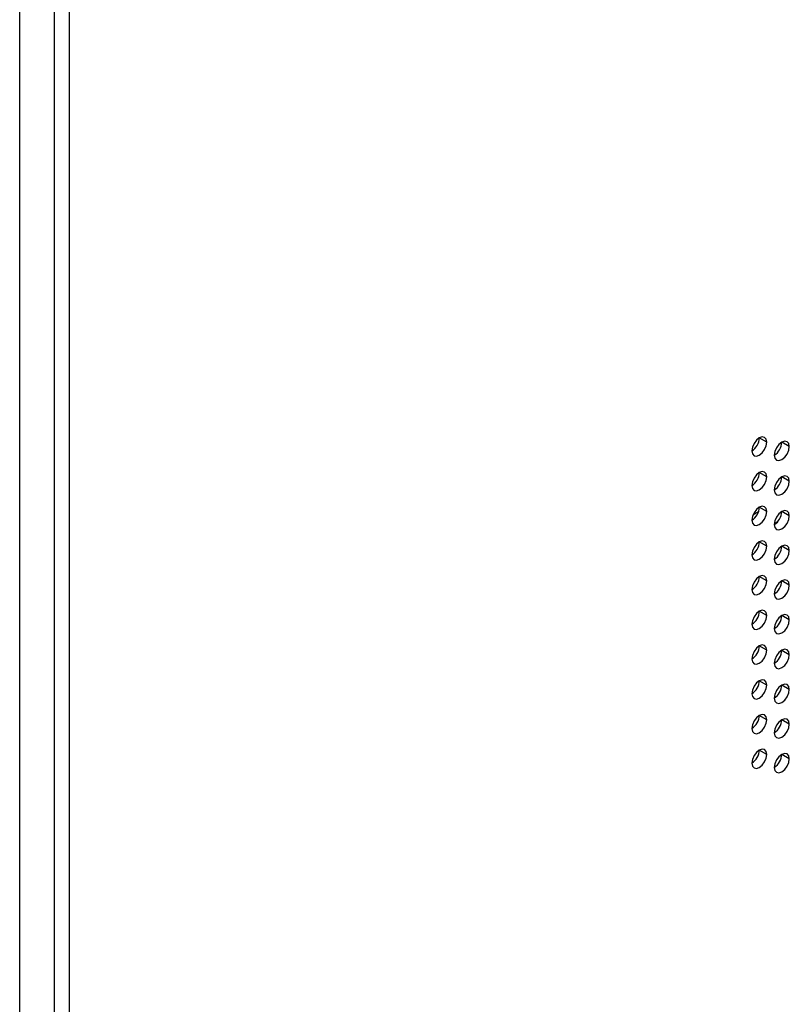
# Model space of a CAD drawing. Header units: millimetres. Extents: x 0 to 1118, y 0 to 864.
# Tile 150 of 256: x 938.83 to 946.09, y 610.26 to 619.53. Entities that reach past the tile are written whole.
import ezdxf

# ---------------------------------------------------------------- set-up
doc = ezdxf.new("R2010")
doc.units = ezdxf.units.MM

msp = doc.modelspace()

# ---------------------------------------------------------------- linework, layer by layer
at = {"color": 7, "linetype": 'Continuous', "lineweight": 25}
for p, q in [((938.8317, 607.773), (938.8317, 662.7262)), ((939.1569, 662.5629), (939.1569, 601.551)), ((939.2983, 662.5629), (939.2983, 601.551)), ((945.8744, 615.5541), (945.8037, 615.5949)), ((946.0866, 615.5132), (946.0159, 615.554)), ((945.8744, 615.2275), (945.8037, 615.2683)), ((946.0866, 615.1866), (946.0159, 615.2274)), ((945.8744, 614.9008), (945.8037, 614.9417)), ((946.0866, 614.86), (946.0159, 614.9008)), ((945.9749, 614.8031), (945.9455, 614.7861)), ((945.8744, 614.5742), (945.8037, 614.615)), ((946.0866, 614.5334), (946.0159, 614.5742)), ((945.8744, 614.2476), (945.8037, 614.2884)), ((946.0866, 614.2068), (946.0159, 614.2476)), ((945.8744, 613.921), (945.8037, 613.9618)), ((946.0866, 613.8801), (946.0159, 613.921)), ((945.8744, 613.5944), (945.8037, 613.6352)), ((946.0866, 613.5535), (946.0159, 613.5943)), ((945.8744, 613.2678), (945.8037, 613.3086)), ((946.0866, 613.2269), (946.0159, 613.2677)), ((945.8744, 612.9411), (945.8037, 612.982)), ((946.0866, 612.9003), (946.0159, 612.9411)), ((945.8744, 612.6145), (945.8037, 612.6553)), ((946.0866, 612.5737), (946.0159, 612.6145))]:
    msp.add_line(p, q, dxfattribs=at)
at = {"color": 8, "linetype": 'Continuous', "lineweight": 25}
msp.add_line((945.7951, 614.8976), (945.7434, 614.8678), dxfattribs=at)
at = {"color": 7, "linetype": 'Continuous', "lineweight": 25, "flags": 128}
for points in [[(945.8744, 615.5541), (945.8691, 615.5822), (945.8537, 615.5999), (945.8308, 615.6043), (945.8037, 615.5949), (945.7767, 615.5731), (945.7537, 615.5421), (945.7384, 615.5068), (945.733, 615.4724)], [(945.733, 615.4724), (945.7384, 615.4443), (945.7537, 615.4266), (945.7767, 615.4222), (945.8037, 615.4316), (945.8308, 615.4534), (945.8537, 615.4844), (945.8691, 615.5197), (945.8744, 615.5541)], [(946.0866, 615.5132), (946.0812, 615.5414), (946.0659, 615.559), (946.0429, 615.5635), (946.0159, 615.5541), (945.9888, 615.5322), (945.9659, 615.5013), (945.9505, 615.4659), (945.9451, 615.4316)], [(945.9451, 615.4316), (945.9505, 615.4034), (945.9659, 615.3858), (945.9888, 615.3813), (946.0159, 615.3907), (946.0429, 615.4126), (946.0659, 615.4435), (946.0812, 615.4789), (946.0866, 615.5132)], [(945.8744, 615.2275), (945.8691, 615.2556), (945.8537, 615.2732), (945.8308, 615.2777), (945.8037, 615.2683), (945.7767, 615.2465), (945.7537, 615.2155), (945.7384, 615.1802), (945.733, 615.1458)], [(945.733, 615.1458), (945.7384, 615.1177), (945.7537, 615.1), (945.7767, 615.0956), (945.8037, 615.105), (945.8308, 615.1268), (945.8537, 615.1578), (945.8691, 615.1931), (945.8744, 615.2275)], [(946.0866, 615.1866), (946.0812, 615.2147), (946.0659, 615.2324), (946.0429, 615.2368), (946.0159, 615.2274), (945.9888, 615.2056), (945.9659, 615.1747), (945.9505, 615.1393), (945.9451, 615.105)], [(945.9451, 615.105), (945.9505, 615.0768), (945.9659, 615.0592), (945.9888, 615.0547), (946.0159, 615.0641), (946.0429, 615.086), (946.0659, 615.1169), (946.0812, 615.1523), (946.0866, 615.1866)], [(945.8744, 614.9008), (945.8691, 614.929), (945.8537, 614.9466), (945.8308, 614.9511), (945.8037, 614.9417), (945.7767, 614.9198), (945.7537, 614.8889), (945.7384, 614.8536), (945.733, 614.8192)], [(945.733, 614.8192), (945.7384, 614.7911), (945.7537, 614.7734), (945.7767, 614.769), (945.8037, 614.7784), (945.8308, 614.8002), (945.8537, 614.8311), (945.8691, 614.8665), (945.8744, 614.9008)], [(946.0866, 614.86), (946.0812, 614.8881), (946.0659, 614.9058), (946.0429, 614.9102), (946.0159, 614.9008), (945.9888, 614.879), (945.9659, 614.848), (945.9505, 614.8127), (945.9451, 614.7783)], [(945.9451, 614.7783), (945.9505, 614.7502), (945.9659, 614.7326), (945.9888, 614.7281), (946.0159, 614.7375), (946.0429, 614.7594), (946.0659, 614.7903), (946.0812, 614.8256), (946.0866, 614.86)], [(945.8744, 614.5742), (945.8691, 614.6024), (945.8537, 614.62), (945.8308, 614.6245), (945.8037, 614.6151), (945.7767, 614.5932), (945.7537, 614.5623), (945.7384, 614.5269), (945.733, 614.4926)], [(945.733, 614.4926), (945.7384, 614.4644), (945.7537, 614.4468), (945.7767, 614.4423), (945.8037, 614.4517), (945.8308, 614.4736), (945.8537, 614.5045), (945.8691, 614.5399), (945.8744, 614.5742)], [(946.0866, 614.5334), (946.0812, 614.5615), (946.0659, 614.5792), (946.0429, 614.5836), (946.0159, 614.5742), (945.9888, 614.5524), (945.9659, 614.5214), (945.9505, 614.4861), (945.9451, 614.4517)], [(945.9451, 614.4517), (945.9505, 614.4236), (945.9659, 614.406), (945.9888, 614.4015), (946.0159, 614.4109), (946.0429, 614.4327), (946.0659, 614.4637), (946.0812, 614.499), (946.0866, 614.5334)], [(945.8744, 614.2476), (945.8691, 614.2757), (945.8537, 614.2934), (945.8308, 614.2978), (945.8037, 614.2884), (945.7767, 614.2666), (945.7537, 614.2357), (945.7384, 614.2003), (945.733, 614.166)], [(945.733, 614.166), (945.7384, 614.1378), (945.7537, 614.1202), (945.7767, 614.1157), (945.8037, 614.1251), (945.8308, 614.147), (945.8537, 614.1779), (945.8691, 614.2132), (945.8744, 614.2476)], [(946.0866, 614.2068), (946.0812, 614.2349), (946.0659, 614.2525), (946.0429, 614.257), (946.0159, 614.2476), (945.9888, 614.2258), (945.9659, 614.1948), (945.9505, 614.1595), (945.9451, 614.1251)], [(945.9451, 614.1251), (945.9505, 614.097), (945.9659, 614.0793), (945.9888, 614.0749), (946.0159, 614.0843), (946.0429, 614.1061), (946.0659, 614.1371), (946.0812, 614.1724), (946.0866, 614.2068)], [(945.8744, 613.921), (945.8691, 613.9491), (945.8537, 613.9668), (945.8308, 613.9712), (945.8037, 613.9618), (945.7767, 613.94), (945.7537, 613.909), (945.7384, 613.8737), (945.733, 613.8393)], [(945.733, 613.8393), (945.7384, 613.8112), (945.7537, 613.7936), (945.7767, 613.7891), (945.8037, 613.7985), (945.8308, 613.8204), (945.8537, 613.8513), (945.8691, 613.8866), (945.8744, 613.921)], [(946.0866, 613.8801), (946.0812, 613.9083), (946.0659, 613.9259), (946.0429, 613.9304), (946.0159, 613.921), (945.9888, 613.8991), (945.9659, 613.8682), (945.9505, 613.8329), (945.9451, 613.7985)], [(945.9451, 613.7985), (945.9505, 613.7704), (945.9659, 613.7527), (945.9888, 613.7483), (946.0159, 613.7577), (946.0429, 613.7795), (946.0659, 613.8104), (946.0812, 613.8458), (946.0866, 613.8801)], [(945.8744, 613.5944), (945.8691, 613.6225), (945.8537, 613.6402), (945.8308, 613.6446), (945.8037, 613.6352), (945.7767, 613.6134), (945.7537, 613.5824), (945.7384, 613.5471), (945.733, 613.5127)], [(945.733, 613.5127), (945.7384, 613.4846), (945.7537, 613.4669), (945.7767, 613.4625), (945.8037, 613.4719), (945.8308, 613.4937), (945.8537, 613.5247), (945.8691, 613.56), (945.8744, 613.5944)], [(946.0866, 613.5535), (946.0812, 613.5817), (946.0659, 613.5993), (946.0429, 613.6038), (946.0159, 613.5944), (945.9888, 613.5725), (945.9659, 613.5416), (945.9505, 613.5062), (945.9451, 613.4719)], [(945.9451, 613.4719), (945.9505, 613.4437), (945.9659, 613.4261), (945.9888, 613.4216), (946.0159, 613.4311), (946.0429, 613.4529), (946.0659, 613.4838), (946.0812, 613.5192), (946.0866, 613.5535)], [(945.8744, 613.2678), (945.8691, 613.2959), (945.8537, 613.3135), (945.8308, 613.318), (945.8037, 613.3086), (945.7767, 613.2868), (945.7537, 613.2558), (945.7384, 613.2205), (945.733, 613.1861)], [(945.733, 613.1861), (945.7384, 613.158), (945.7537, 613.1403), (945.7767, 613.1359), (945.8037, 613.1453), (945.8308, 613.1671), (945.8537, 613.1981), (945.8691, 613.2334), (945.8744, 613.2678)], [(946.0866, 613.2269), (946.0812, 613.255), (946.0659, 613.2727), (946.0429, 613.2771), (946.0159, 613.2677), (945.9888, 613.2459), (945.9659, 613.215), (945.9505, 613.1796), (945.9451, 613.1453)], [(945.9451, 613.1453), (945.9505, 613.1171), (945.9659, 613.0995), (945.9888, 613.095), (946.0159, 613.1044), (946.0429, 613.1263), (946.0659, 613.1572), (946.0812, 613.1926), (946.0866, 613.2269)], [(945.8744, 612.9411), (945.8691, 612.9693), (945.8537, 612.9869), (945.8308, 612.9914), (945.8037, 612.982), (945.7767, 612.9601), (945.7537, 612.9292), (945.7384, 612.8939), (945.733, 612.8595)], [(945.733, 612.8595), (945.7384, 612.8314), (945.7537, 612.8137), (945.7767, 612.8093), (945.8037, 612.8187), (945.8308, 612.8405), (945.8537, 612.8714), (945.8691, 612.9068), (945.8744, 612.9411)], [(946.0866, 612.9003), (946.0812, 612.9284), (946.0659, 612.9461), (946.0429, 612.9505), (946.0159, 612.9411), (945.9888, 612.9193), (945.9659, 612.8883), (945.9505, 612.853), (945.9451, 612.8187)], [(945.9451, 612.8187), (945.9505, 612.7905), (945.9659, 612.7729), (945.9888, 612.7684), (946.0159, 612.7778), (946.0429, 612.7997), (946.0659, 612.8306), (946.0812, 612.8659), (946.0866, 612.9003)], [(945.8744, 612.6145), (945.8691, 612.6427), (945.8537, 612.6603), (945.8308, 612.6648), (945.8037, 612.6554), (945.7767, 612.6335), (945.7537, 612.6026), (945.7384, 612.5672), (945.733, 612.5329)], [(946.0866, 612.5737), (946.0812, 612.6018), (946.0659, 612.6195), (946.0429, 612.6239), (946.0159, 612.6145), (945.9888, 612.5927), (945.9659, 612.5617), (945.9505, 612.5264), (945.9451, 612.492)], [(945.733, 612.5329), (945.7384, 612.5047), (945.7537, 612.4871), (945.7767, 612.4826), (945.8037, 612.492), (945.8308, 612.5139), (945.8537, 612.5448), (945.8691, 612.5802), (945.8744, 612.6145)], [(945.9451, 612.492), (945.9505, 612.4639), (945.9659, 612.4463), (945.9888, 612.4418), (946.0159, 612.4512), (946.0429, 612.473), (946.0659, 612.504), (946.0812, 612.5393), (946.0866, 612.5737)]]:
    msp.add_lwpolyline(points, dxfattribs=at)
at = {"color": 7, "linetype": 'Continuous', "lineweight": 25}
for centre in [(945.6502, 615.6019), (945.8623, 615.561), (945.6502, 615.2753), (945.8623, 615.2344), (945.6502, 614.9486), (945.8623, 614.9078), (945.6502, 614.622), (945.8623, 614.5812), (945.6502, 614.2954), (945.8623, 614.2546), (945.6502, 613.9688), (945.8623, 613.9279), (945.6502, 613.6422), (945.8623, 613.6013), (945.6502, 613.3156), (945.8623, 613.2747), (945.6502, 612.9889), (945.8623, 612.9481), (945.6502, 612.6623), (945.8623, 612.6215)]:
    msp.add_arc(centre, 0.1537, 302.60548, 357.39452, dxfattribs=at)

doc.saveas('drawing.dxf')
